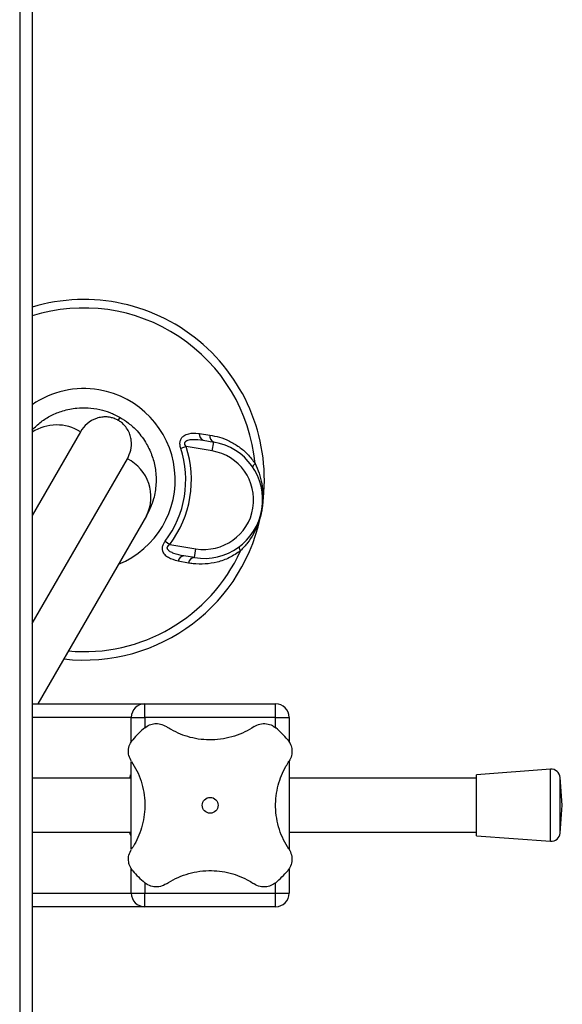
# Model space of a CAD drawing. Header units: millimetres. Extents: x 0 to 420, y 0 to 297.
# Tile 8 of 39: x 179 to 185, y 126 to 137. Entities that reach past the tile are written whole.
import ezdxf

# ---------------------------------------------------------------- set-up
doc = ezdxf.new("R2010")
doc.units = ezdxf.units.MM

msp = doc.modelspace()

# ---------------------------------------------------------------- linework, layer by layer
at = {"color": 7, "linetype": 'Continuous', "lineweight": 25}
for p, q in [((179.10251, 137.69864), (179.10251, 62.69864)), ((179.23943, 137.69864), (179.23943, 128.324)), ((180.19518, 132.46881), (180.21443, 132.50216)), ((179.77632, 132.34333), (179.23943, 131.41341)), ((181.09401, 132.32309), (181.21067, 132.30581)), ((180.94736, 132.17776), (180.88795, 132.15845)), ((181.23658, 132.12947), (180.94736, 132.17776)), ((181.13551, 132.24773), (181.25306, 132.2281)), ((181.23658, 132.12947), (181.25306, 132.2281)), ((179.23943, 130.21341), (180.29593, 132.04333)), ((180.50725, 131.40934), (179.30307, 129.32364)), ((180.71627, 131.13036), (180.76618, 131.09279)), ((180.76618, 131.09279), (181.0554, 131.04449)), ((181.03893, 130.94586), (181.0554, 131.04449)), ((180.97359, 130.88614), (180.85765, 130.9077)), ((181.03893, 130.94586), (180.92138, 130.96549)), ((179.23943, 129.32364), (180.48943, 129.32364)), ((180.48943, 129.17364), (180.48943, 129.32364)), ((180.48943, 129.32364), (181.93943, 129.32364)), ((181.93943, 129.17364), (181.93943, 129.32364)), ((180.33943, 129.17364), (179.23943, 129.17364)), ((180.33943, 129.17364), (180.48943, 129.17364)), ((180.33943, 128.90127), (180.33943, 129.17364)), ((181.93943, 129.17364), (180.48943, 129.17364)), ((180.48943, 129.17364), (180.48943, 129.05851)), ((181.93943, 129.17364), (182.08943, 129.17364)), ((181.93943, 129.05861), (181.93943, 129.17364)), ((182.08943, 129.17364), (182.08943, 128.89873)), ((180.33943, 127.71472), (180.33943, 128.68226)), ((182.08943, 128.68256), (182.08943, 127.71501)), ((184.98658, 128.59864), (184.16739, 128.53614)), ((184.98658, 127.79864), (184.98658, 128.59864)), ((180.33943, 128.49864), (179.23943, 128.49864)), ((184.16739, 128.49864), (182.08943, 128.49864)), ((184.16739, 127.86114), (184.16739, 128.53614)), ((185.11739, 128.19864), (185.0939, 128.50653)), ((185.0939, 127.89074), (185.0939, 128.50653)), ((179.23943, 128.324), (179.23943, 128.07327)), ((185.0939, 127.89074), (185.11739, 128.19864)), ((179.23943, 128.07327), (179.23943, 100.324)), ((179.23943, 127.89864), (180.33943, 127.89864)), ((182.08943, 127.89864), (184.16739, 127.89864)), ((184.16739, 127.86114), (184.98658, 127.79864)), ((180.33943, 127.22364), (180.33943, 127.49854)), ((182.08943, 127.496), (182.08943, 127.22364)), ((180.48943, 127.33867), (180.48943, 127.22364)), ((181.93943, 127.22364), (181.93943, 127.33876)), ((179.23943, 127.22364), (180.33943, 127.22364)), ((180.33943, 127.22364), (180.48943, 127.22364)), ((180.48943, 127.22364), (181.93943, 127.22364)), ((180.48943, 127.07364), (180.48943, 127.22364)), ((181.93943, 127.22364), (182.08943, 127.22364)), ((181.93943, 127.07364), (181.93943, 127.22364)), ((180.48943, 127.07364), (179.23943, 127.07364)), ((181.93943, 127.07364), (180.48943, 127.07364))]:
    msp.add_line(p, q, dxfattribs=at)
at = {"color": 7, "linetype": 'Continuous', "lineweight": 25, "flags": 128}
for points in [[(181.69038, 131.94215), (181.68868, 131.94614), (181.68827, 131.9509), (181.68916, 131.95635), (181.69133, 131.96241), (181.69476, 131.96899), (181.69939, 131.976), (181.70514, 131.98332), (181.71194, 131.99084)], [(181.55001, 131.02114), (181.54602, 131.03046), (181.54296, 131.03925), (181.54086, 131.04738), (181.53975, 131.05472), (181.53967, 131.06116), (181.5406, 131.06661), (181.54253, 131.07098), (181.54544, 131.0742)]]:
    msp.add_lwpolyline(points, dxfattribs=at)
at = {"color": 7, "linetype": 'Continuous', "lineweight": 25}
msp.add_circle((181.21443, 128.19864), 0.08764, dxfattribs=at)
for centre, radius, start, end in [((179.81443, 131.80934), 2, 350.519504, 106.708336), ((179.81443, 131.80934), 1.90617, 5.463794, 107.55681), ((179.81443, 131.80934), 1.01196, 80.519504, 124.625199), ((179.81443, 131.80934), 1.01196, 292.236699, 80.519504), ((179.51268, 131.91447), 0.50341, 58.418795, 122.874055), ((181.16411, 132.31259), 0.07088, 171.479276, 246.204179), ((181.28214, 132.29438), 0.07238, 170.917244, 246.30759), ((179.81443, 131.80934), 1.19133, 323.024606, 18.014402), ((181.14599, 131.58698), 0.65, 260.519504, 80.519504), ((179.81443, 131.80934), 1.12886, 323.024606, 18.014402), ((181.14599, 131.58698), 0.55, 260.519504, 80.519504), ((180.08231, 131.61991), 0.47425, 333.640322, 63.227702), ((179.81443, 131.80934), 2, 263.578178, 350.519504), ((179.81443, 131.80934), 1.90617, 264.814949, 335.575213), ((180.92736, 130.89486), 0.07088, 94.834828, 169.559732), ((181.0449, 130.87372), 0.07238, 94.731418, 170.121763), ((180.48943, 129.17364), 0.15, 90, 180), ((181.93943, 129.17364), 0.15, 0, 90), ((181.21443, 128.19864), 1.125, 130.225072, 139.774928), ((181.21443, 128.19864), 1.125, 40.225072, 49.774928), ((184.99419, 128.49893), 0.1, 4.362914, 94.362914), ((184.99419, 127.89835), 0.1, 265.637086, 355.637086), ((181.21443, 128.19864), 1.125, 220.225072, 229.774928), ((181.21443, 128.19864), 1.125, 310.225072, 319.774928), ((180.48943, 127.22364), 0.15, 180, 270), ((181.93943, 127.22364), 0.15, 270, 0)]:
    msp.add_arc(centre, radius, start, end, dxfattribs=at)
for points, knots in [([(179.23943, 132.36175), (179.27156, 132.39363), (179.33445, 132.45602), (179.45073, 132.52564), (179.58247, 132.5799), (179.72083, 132.60812), (179.86048, 132.6115), (179.9837, 132.59428), (180.10458, 132.55902), (180.17685, 132.52161), (180.21443, 132.50216)], [0, 0, 0, 0, 0.14063533, 0.27522101, 0.41259834, 0.56620942, 0.67933177, 0.79605756, 0.8939673, 1, 1, 1, 1]), ([(180.19518, 132.46881), (180.18293, 132.47524), (180.16855, 132.48279), (180.13992, 132.49375), (180.10404, 132.50368), (180.05758, 132.50836), (180.00504, 132.50495), (179.92872, 132.48597), (179.84254, 132.43755), (179.79841, 132.37476), (179.77632, 132.34333)], [0, 0, 0, 0, 0.04803079, 0.05640963, 0.11424562, 0.19744063, 0.2811665, 0.41275045, 0.70606187, 1, 1, 1, 1]), ([(180.21443, 132.50216), (180.2466, 132.48174), (180.31569, 132.43788), (180.42008, 132.33935), (180.51132, 132.2138), (180.57636, 132.06801), (180.61235, 131.91741), (180.618, 131.7584), (180.59087, 131.58231), (180.53708, 131.47105), (180.50725, 131.40934)], [0, 0, 0, 0, 0.07961414, 0.17102031, 0.30387105, 0.42142047, 0.54319465, 0.6810293, 0.8230825, 1, 1, 1, 1]), ([(180.29593, 132.04333), (180.31072, 132.07462), (180.34028, 132.13718), (180.34368, 132.22533), (180.33002, 132.29847), (180.30809, 132.3534), (180.27545, 132.40282), (180.23521, 132.44308), (180.2074, 132.46095), (180.19518, 132.46881)], [0, 0, 0, 0, 0.26459111, 0.5288945, 0.65139049, 0.77356044, 0.88506117, 0.94946208, 1, 1, 1, 1]), ([(180.88795, 132.15845), (180.88439, 132.17181), (180.87721, 132.1988), (180.87988, 132.23866), (180.89511, 132.27344), (180.92659, 132.30391), (180.98942, 132.3285), (181.05001, 132.32914), (181.0901, 132.32363), (181.09401, 132.32309)], [0, 0, 0, 0, 0.10498573, 0.21201023, 0.31190738, 0.43457509, 0.62328767, 0.96332226, 1, 1, 1, 1]), ([(181.21067, 132.30581), (181.24592, 132.29905), (181.31902, 132.28503), (181.42838, 132.24164), (181.53399, 132.17875), (181.63223, 132.09659), (181.68511, 132.02643), (181.71194, 131.99084)], [0, 0, 0, 0, 0.18733275, 0.38847399, 0.59401699, 0.79401178, 1, 1, 1, 1]), ([(180.94736, 132.17776), (180.94251, 132.185), (180.93535, 132.19571), (180.93189, 132.21131), (180.93286, 132.2227), (180.93734, 132.23119), (180.94802, 132.24202), (180.97424, 132.25348), (181.03914, 132.26061), (181.09609, 132.253), (181.13551, 132.24773)], [0, 0, 0, 0, 0.09136525, 0.13518159, 0.17135967, 0.21962148, 0.24640588, 0.35507913, 0.55366458, 1, 1, 1, 1]), ([(181.71194, 131.99084), (181.72806, 131.95485), (181.76064, 131.88212), (181.78847, 131.76684), (181.80112, 131.64842), (181.79753, 131.55274), (181.78991, 131.49673), (181.78719, 131.48035), (181.78712, 131.47992)], [0, 0, 0, 0, 0.2205186, 0.44569041, 0.67274829, 0.90384734, 0.99743001, 1, 1, 1, 1]), ([(181.78712, 131.47992), (181.78704, 131.47948), (181.7843, 131.4631), (181.77337, 131.40799), (181.74569, 131.31636), (181.69554, 131.20876), (181.6316, 131.10849), (181.5772, 131.05025), (181.55001, 131.02114)], [0, 0, 0, 0, 0.002570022, 0.096153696, 0.325250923, 0.554310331, 0.777213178, 1, 1, 1, 1]), ([(180.85765, 130.9077), (180.82014, 130.91746), (180.76631, 130.93147), (180.71135, 130.97432), (180.68767, 131.01103), (180.68229, 131.05089), (180.68987, 131.08615), (180.70351, 131.11269), (180.71348, 131.1265), (180.71627, 131.13036)], [0, 0, 0, 0, 0.3600266, 0.51681392, 0.67470995, 0.77308011, 0.86977971, 0.96362553, 1, 1, 1, 1]), ([(180.92138, 130.96549), (180.88393, 130.97291), (180.83167, 130.98328), (180.77316, 131.00939), (180.74794, 131.02802), (180.73962, 131.04456), (180.73808, 131.05428), (180.7396, 131.06307), (180.74567, 131.07517), (180.75515, 131.08489), (180.76363, 131.09096), (180.76618, 131.09279)], [0, 0, 0, 0, 0.42781978, 0.59680931, 0.74279575, 0.78873832, 0.8180494, 0.85914006, 0.88891799, 0.96662787, 1, 1, 1, 1]), ([(181.55001, 131.02114), (181.50977, 130.99426), (181.42769, 130.93942), (181.29338, 130.89281), (181.15678, 130.87115), (181.05027, 130.8736), (180.99021, 130.88342), (180.97359, 130.88614)], [0, 0, 0, 0, 0.22376691, 0.45639837, 0.6809943, 0.91177223, 1, 1, 1, 1]), ([(180.48792, 129.05759), (180.50513, 129.06964), (180.53955, 129.09372), (180.60135, 129.1071), (180.66767, 129.10326), (180.70682, 129.0825), (180.72821, 129.07117)], [0, 0, 0, 0, 0.2331432, 0.46598224, 0.70829004, 1, 1, 1, 1]), ([(181.70065, 129.07117), (181.66732, 129.05068), (181.59981, 129.00917), (181.48468, 128.96344), (181.36073, 128.93272), (181.2352, 128.92089), (181.11073, 128.92701), (180.99362, 128.94917), (180.88241, 128.98648), (180.7947, 129.02874), (180.74585, 129.05991), (180.72821, 129.07117)], [0, 0, 0, 0, 0.11925981, 0.24158658, 0.3609602, 0.48426569, 0.59620844, 0.71149815, 0.82228956, 0.93582475, 1, 1, 1, 1]), ([(181.70065, 129.07117), (181.72149, 129.08225), (181.76322, 129.10445), (181.83619, 129.10738), (181.89807, 129.08926), (181.92905, 129.06637), (181.94095, 129.05759)], [0, 0, 0, 0, 0.28482414, 0.57045716, 0.83508046, 1, 1, 1, 1]), ([(180.3419, 128.68486), (180.33082, 128.70569), (180.30862, 128.74742), (180.30569, 128.82039), (180.32381, 128.88228), (180.34669, 128.91326), (180.35548, 128.92515)], [0, 0, 0, 0, 0.284824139, 0.570457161, 0.835080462, 1, 1, 1, 1]), ([(182.07338, 128.92515), (182.08543, 128.90793), (182.10951, 128.87352), (182.12289, 128.81172), (182.11906, 128.7454), (182.0983, 128.70624), (182.08696, 128.68486)], [0, 0, 0, 0, 0.2331432, 0.46598224, 0.70829004, 1, 1, 1, 1]), ([(180.3419, 128.68486), (180.36262, 128.65105), (180.40404, 128.58346), (180.45008, 128.46776), (180.48028, 128.34417), (180.49228, 128.21812), (180.48583, 128.09436), (180.46369, 127.9768), (180.42631, 127.86624), (180.3841, 127.77853), (180.35316, 127.73005), (180.3419, 127.71242)], [0, 0, 0, 0, 0.12083278, 0.2415891, 0.36294631, 0.48426201, 0.59786508, 0.71149177, 0.82362919, 0.93582121, 1, 1, 1, 1]), ([(182.08696, 127.71242), (182.06624, 127.74622), (182.02483, 127.81381), (181.97878, 127.92952), (181.94859, 128.0531), (181.93658, 128.17915), (181.94304, 128.30292), (181.96518, 128.42047), (182.00255, 128.53104), (182.04476, 128.61874), (182.0757, 128.66722), (182.08696, 128.68486)], [0, 0, 0, 0, 0.12083278, 0.2415891, 0.36294631, 0.48426201, 0.59786508, 0.71149177, 0.82362919, 0.93582121, 1, 1, 1, 1]), ([(180.32264, 128.49864), (180.32397, 128.50463), (180.32961, 128.53024), (180.33464, 128.54219), (180.33586, 128.53583), (180.33589, 128.53568)], [0, 0, 0, 0, 0.22962158, 0.98173414, 1, 1, 1, 1]), ([(180.33532, 127.86531), (180.3348, 127.86426), (180.3327, 127.86004), (180.32718, 127.87379), (180.32253, 127.89704), (180.32221, 127.89864)], [0, 0, 0, 0, 0.23651302, 0.94740052, 1, 1, 1, 1]), ([(180.35548, 127.47212), (180.34343, 127.48934), (180.31935, 127.52375), (180.30597, 127.58555), (180.3098, 127.65188), (180.33056, 127.69103), (180.3419, 127.71242)], [0, 0, 0, 0, 0.2331432, 0.46598224, 0.70829004, 1, 1, 1, 1]), ([(182.08696, 127.71242), (182.09804, 127.69158), (182.12024, 127.64985), (182.12317, 127.57688), (182.10505, 127.515), (182.08217, 127.48402), (182.07338, 127.47212)], [0, 0, 0, 0, 0.28482414, 0.57045716, 0.83508046, 1, 1, 1, 1]), ([(180.72821, 127.32611), (180.76154, 127.3466), (180.82906, 127.3881), (180.94418, 127.43383), (181.06814, 127.46455), (181.19366, 127.47638), (181.31814, 127.47026), (181.43524, 127.4481), (181.54645, 127.41079), (181.63416, 127.36853), (181.68301, 127.33736), (181.70065, 127.32611)], [0, 0, 0, 0, 0.11925981, 0.24158658, 0.3609602, 0.48426569, 0.59620844, 0.71149815, 0.82228956, 0.93582475, 1, 1, 1, 1]), ([(180.72821, 127.32611), (180.70737, 127.31502), (180.66564, 127.29283), (180.59268, 127.28989), (180.53079, 127.30801), (180.49981, 127.3309), (180.48792, 127.33968)], [0, 0, 0, 0, 0.28482414, 0.57045716, 0.83508046, 1, 1, 1, 1]), ([(181.94095, 127.33968), (181.92373, 127.32764), (181.88931, 127.30356), (181.82751, 127.29017), (181.76119, 127.29401), (181.72204, 127.31477), (181.70065, 127.32611)], [0, 0, 0, 0, 0.2331432, 0.46598224, 0.70829004, 1, 1, 1, 1])]:
    msp.add_open_spline(points, degree=3, knots=knots, dxfattribs=at)

doc.saveas('drawing.dxf')
